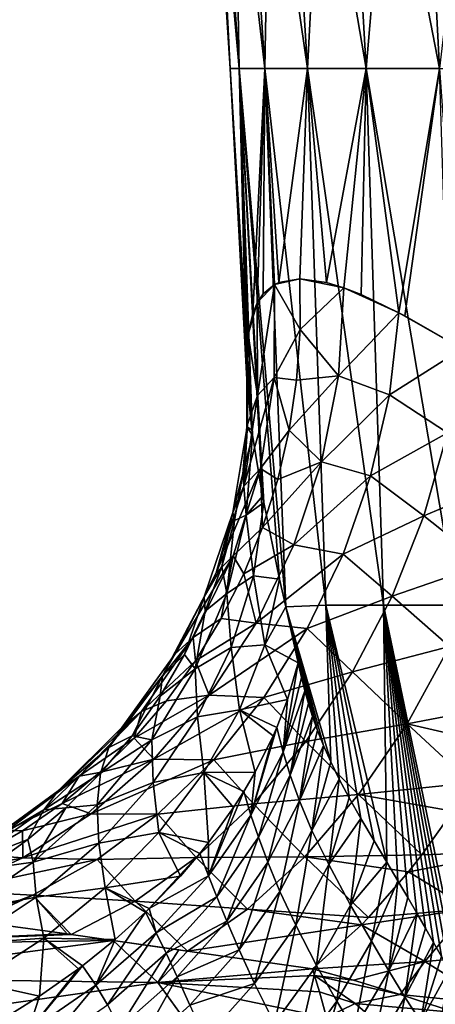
# Model space of a CAD drawing. Header units: metres. Extents: x -62 to 300, y -109 to 109.
# Tile 92 of 256: x -15 to -9, y -66 to -52. Entities that reach past the tile are written whole.
import ezdxf

# ---------------------------------------------------------------- set-up
doc = ezdxf.new("R2010")
doc.units = ezdxf.units.M
doc.layers.add('solid_500635', color=7, linetype='CONTINUOUS')

msp = doc.modelspace()

# ---------------------------------------------------------------- linework, layer by layer
at = {"layer": 'solid_500635'}
for points in [[(-12.062973, -52.848614, 1.734394), (-12.707396, -45.220943), (-12.54082, -47.441353)], [(-12.578053, -45.220943, 1.808451), (-12.707396, -45.220943), (-12.062973, -52.848614, 1.734394)], [(-12.578053, -45.220943, -1.808451), (-12.062973, -52.848614, -1.734394), (-12.187019, -52.848602)], [(-12.578053, -45.220943, -1.808451), (-12.192657, -45.220943, -3.580087), (-12.062973, -52.848614, -1.734394)], [(-12.54082, -47.441353), (-12.578053, -45.220943, -1.808451), (-12.187019, -52.848602)], [(-12.578053, -45.220943, 1.808451), (-12.062973, -52.848614, 1.734394), (-11.693359, -52.848614, 3.43348)], [(-12.192657, -45.220943, 3.580087), (-12.578053, -45.220943, 1.808451), (-11.693359, -52.848614, 3.43348)], [(-12.192657, -45.220943, -3.580087), (-11.693359, -52.848614, -3.43348), (-12.062973, -52.848614, -1.734394)], [(-12.192657, -45.220943, -3.580087), (-11.559054, -45.220943, -5.278843), (-11.693359, -52.848614, -3.43348)], [(-12.192657, -45.220943, 3.580087), (-11.693359, -52.848614, 3.43348), (-11.085702, -52.848614, 5.062671)], [(-11.559054, -45.220943, 5.278843), (-12.192657, -45.220943, 3.580087), (-11.085702, -52.848614, 5.062671)], [(-11.559054, -45.220943, -5.278843), (-11.085702, -52.848614, -5.062671), (-11.693359, -52.848614, -3.43348)], [(-11.559054, -45.220943, -5.278843), (-10.690142, -45.220943, -6.870137), (-11.085702, -52.848614, -5.062671)], [(-11.559054, -45.220943, 5.278843), (-11.085702, -52.848614, 5.062671), (-10.252373, -52.848614, 6.5888)], [(-10.690142, -45.220943, 6.870137), (-11.559054, -45.220943, 5.278843), (-10.252373, -52.848614, 6.5888)], [(-10.690142, -45.220943, -6.870137), (-10.252373, -52.848614, -6.5888), (-11.085702, -52.848614, -5.062671)], [(-10.690142, -45.220943, -6.870137), (-9.603609, -45.220943, -8.321574), (-10.252373, -52.848614, -6.5888)], [(-10.690142, -45.220943, 6.870137), (-10.252373, -52.848614, 6.5888), (-9.210335, -52.848614, 7.9808)], [(-9.603609, -45.220943, 8.321574), (-10.690142, -45.220943, 6.870137), (-9.210335, -52.848614, 7.9808)], [(-9.603609, -45.220943, -8.321574), (-9.210335, -52.848614, -7.9808), (-10.252373, -52.848614, -6.5888)], [(-9.603609, -45.220943, -8.321574), (-8.321574, -45.220943, -9.603609), (-9.210335, -52.848614, -7.9808)], [(-9.603609, -45.220943, 8.321574), (-9.210335, -52.848614, 7.9808), (-7.9808, -52.848614, 9.210335)], [(-8.321574, -45.220943, 9.603609), (-9.603609, -45.220943, 8.321574), (-7.9808, -52.848614, 9.210335)], [(-9.345834, -45.897835), (-9.241448, -45.897835, 1.392924), (-8.787308, -54.526566)], [(-8.689161, -54.526566, -1.30968), (-9.345834, -45.897835), (-8.787308, -54.526566)], [(-9.241448, -45.897835, -1.392924), (-9.345834, -45.897835), (-8.689161, -54.526566, -1.30968)], [(-12.062973, -52.848614, 1.734394), (-12.54082, -47.441353), (-12.187019, -52.848602)], [(-12.187019, -52.848602), (-12.062973, -52.848614, -1.734394), (-11.952121, -57.272789)], [(-11.882784, -57.988384, 0.925041), (-12.187019, -52.848602), (-11.952121, -57.272789)], [(-11.882784, -57.988384, 0.925041), (-11.871881, -58.06741, 1.014243), (-12.187019, -52.848602)], [(-12.062973, -52.848614, 1.734394), (-12.187019, -52.848602), (-11.871881, -58.06741, 1.014243)], [(-12.062973, -52.848614, -1.734394), (-11.945409, -56.734665, -0.883973), (-11.952121, -57.272789)], [(-12.062973, -52.848614, -1.734394), (-11.934253, -56.634949, -1.079327), (-11.945409, -56.734665, -0.883973)], [(-12.062973, -52.848614, -1.734394), (-11.86753, -56.334732, -1.763406), (-11.934253, -56.634949, -1.079327)], [(-12.062973, -52.848614, -1.734394), (-11.693359, -52.848614, -3.43348), (-11.86753, -56.334732, -1.763406)], [(-12.062973, -52.848614, 1.734394), (-11.485331, -60.113525, 2.822865), (-11.398814, -60.508003, 3.094497)], [(-11.693359, -52.848614, 3.43348), (-12.062973, -52.848614, 1.734394), (-11.398814, -60.508003, 3.094497)], [(-12.062973, -52.848614, 1.734394), (-11.709448, -59.025673, 1.961601), (-11.485331, -60.113525, 2.822865)], [(-12.062973, -52.848614, 1.734394), (-11.727165, -58.932369, 1.87844), (-11.709448, -59.025673, 1.961601)], [(-12.062973, -52.848614, 1.734394), (-11.871881, -58.06741, 1.014243), (-11.727165, -58.932369, 1.87844)], [(-11.693359, -52.848614, -3.43348), (-11.804292, -56.185623, -2.187655), (-11.86753, -56.334732, -1.763406)], [(-11.693359, -52.848614, -3.43348), (-11.719158, -56.057468, -2.63509), (-11.804292, -56.185623, -2.187655)], [(-11.693359, -52.848614, -3.43348), (-11.558147, -55.922333, -3.294915), (-11.719158, -56.057468, -2.63509)], [(-11.693359, -52.848614, -3.43348), (-11.498179, -55.892681, -3.503632), (-11.558147, -55.922333, -3.294915)], [(-11.693359, -52.848614, -3.43348), (-11.085702, -52.848614, -5.062671), (-11.498179, -55.892681, -3.503632)], [(-11.693359, -52.848614, 3.43348), (-11.398814, -60.508003, 3.094497), (-10.826771, -60.484821, 4.723511)], [(-11.085702, -52.848614, 5.062671), (-11.693359, -52.848614, 3.43348), (-10.826771, -60.484821, 4.723511)], [(-11.085702, -52.848614, -5.062671), (-11.19942, -55.840805, -4.37267), (-11.498179, -55.892681, -3.503632)], [(-11.085702, -52.848614, -5.062671), (-10.815405, -55.894733, -5.244812), (-11.19942, -55.840805, -4.37267)], [(-11.085702, -52.848614, -5.062671), (-10.252373, -52.848614, -6.5888), (-10.815405, -55.894733, -5.244812)], [(-11.085702, -52.848614, 5.062671), (-10.826771, -60.484821, 4.723511), (-10.006581, -60.484821, 6.276849)], [(-10.252373, -52.848614, 6.5888), (-11.085702, -52.848614, 5.062671), (-10.006581, -60.484821, 6.276849)], [(-10.252373, -52.848614, -6.5888), (-10.57072, -55.97028, -5.713885), (-10.815405, -55.894733, -5.244812)], [(-10.252373, -52.848614, -6.5888), (-10.32431, -56.066933, -6.138362), (-10.57072, -55.97028, -5.713885)], [(-10.252373, -52.848614, -6.5888), (-9.787683, -56.324459, -6.939846), (-10.32431, -56.066933, -6.138362)], [(-10.252373, -52.848614, -6.5888), (-9.210335, -52.848614, -7.9808), (-9.787683, -56.324459, -6.939846)], [(-10.252373, -52.848614, 6.5888), (-10.006581, -60.484821, 6.276849), (-8.965108, -60.484821, 7.691381)], [(-9.210335, -52.848614, 7.9808), (-10.252373, -52.848614, 6.5888), (-8.965108, -60.484821, 7.691381)], [(-9.210335, -52.848614, -7.9808), (-9.703438, -56.369022, -7.053379), (-9.787683, -56.324459, -6.939846)], [(-9.210335, -52.848614, -7.9808), (-8.923563, -56.815269, -7.98436), (-9.703438, -56.369022, -7.053379)], [(-11.19942, -55.840805, -4.37267), (-11.558147, -55.922333, -3.294915), (-11.498179, -55.892681, -3.503632)], [(-11.193658, -56.562485, -4.369936), (-11.558147, -55.922333, -3.294915), (-11.19942, -55.840805, -4.37267)], [(-10.57072, -55.97028, -5.713885), (-11.19942, -55.840805, -4.37267), (-10.815405, -55.894733, -5.244812)], [(-11.193658, -56.562485, -4.369936), (-11.19942, -55.840805, -4.37267), (-10.57072, -55.97028, -5.713885)], [(-11.558147, -55.922333, -3.294915), (-11.804292, -56.185623, -2.187655), (-11.719158, -56.057468, -2.63509)], [(-11.79932, -57.5042, -2.426867), (-11.804292, -56.185623, -2.187655), (-11.558147, -55.922333, -3.294915)], [(-11.561329, -57.245678, -3.414413), (-11.79932, -57.5042, -2.426867), (-11.558147, -55.922333, -3.294915)], [(-11.561329, -57.245678, -3.414413), (-11.558147, -55.922333, -3.294915), (-11.193658, -56.562485, -4.369936)], [(-10.648672, -57.223656, -5.629678), (-11.193658, -56.562485, -4.369936), (-10.57072, -55.97028, -5.713885)], [(-10.648672, -57.223656, -5.629678), (-10.57072, -55.97028, -5.713885), (-9.787683, -56.324459, -6.939846)], [(-9.787683, -56.324459, -6.939846), (-10.57072, -55.97028, -5.713885), (-10.32431, -56.066933, -6.138362)], [(-11.804292, -56.185623, -2.187655), (-11.934253, -56.634949, -1.079327), (-11.86753, -56.334732, -1.763406)], [(-11.79932, -57.5042, -2.426867), (-11.934253, -56.634949, -1.079327), (-11.804292, -56.185623, -2.187655)], [(-9.92199, -57.494606, -6.791628), (-10.648672, -57.223656, -5.629678), (-9.787683, -56.324459, -6.939846)], [(-9.92199, -57.494606, -6.791628), (-9.787683, -56.324459, -6.939846), (-8.888155, -56.83651, -8.022214)], [(-8.923563, -56.815269, -7.98436), (-9.787683, -56.324459, -6.939846), (-9.703438, -56.369022, -7.053379)], [(-8.888155, -56.83651, -8.022214), (-9.787683, -56.324459, -6.939846), (-8.923563, -56.815269, -7.98436)], [(-11.561329, -57.245678, -3.414413), (-11.193658, -56.562485, -4.369936), (-11.244292, -57.282166, -4.389224)], [(-10.648672, -57.223656, -5.629678), (-11.244292, -57.282166, -4.389224), (-11.193658, -56.562485, -4.369936)], [(-11.942123, -57.914871, -1.439929), (-11.952121, -57.272789), (-11.945409, -56.734665, -0.883973)], [(-11.942123, -57.914871, -1.439929), (-11.945409, -56.734665, -0.883973), (-11.934253, -56.634949, -1.079327)], [(-11.79932, -57.5042, -2.426867), (-11.942123, -57.914871, -1.439929), (-11.934253, -56.634949, -1.079327)], [(-9.09472, -58.035164, -7.837135), (-9.92199, -57.494606, -6.791628), (-8.888155, -56.83651, -8.022214)], [(-11.561329, -57.245678, -3.414413), (-11.996045, -58.789852, -2.696282), (-11.79932, -57.5042, -2.426867)], [(-11.561329, -57.245678, -3.414413), (-11.759265, -58.540108, -3.58446), (-11.996045, -58.789852, -2.696282)], [(-11.950902, -57.945862, -0.263615), (-11.882784, -57.988384, 0.925041), (-11.952121, -57.272789)], [(-11.942123, -57.914871, -1.439929), (-11.950902, -57.945862, -0.263615), (-11.952121, -57.272789)], [(-11.561329, -57.245678, -3.414413), (-11.350665, -57.994804, -4.430281), (-11.759265, -58.540108, -3.58446)], [(-11.561329, -57.245678, -3.414413), (-11.244292, -57.282166, -4.389224), (-11.350665, -57.994804, -4.430281)], [(-10.648672, -57.223656, -5.629678), (-11.350665, -57.994804, -4.430281), (-11.244292, -57.282166, -4.389224)], [(-10.648672, -57.223656, -5.629678), (-10.888969, -58.448059, -5.623389), (-11.350665, -57.994804, -4.430281)], [(-9.92199, -57.494606, -6.791628), (-10.888969, -58.448059, -5.623389), (-10.648672, -57.223656, -5.629678)], [(-11.79932, -57.5042, -2.426867), (-11.996045, -58.789852, -2.696282), (-11.942123, -57.914871, -1.439929)], [(-9.92199, -57.494606, -6.791628), (-10.189414, -58.644909, -6.734608), (-10.888969, -58.448059, -5.623389)], [(-9.09472, -58.035164, -7.837135), (-10.189414, -58.644909, -6.734608), (-9.92199, -57.494606, -6.791628)], [(-11.942123, -57.914871, -1.439929), (-12.151517, -59.166023, -1.810061), (-12.010159, -58.617081, -0.525396)], [(-11.996045, -58.789852, -2.696282), (-12.151517, -59.166023, -1.810061), (-11.942123, -57.914871, -1.439929)], [(-11.942123, -57.914871, -1.439929), (-12.010159, -58.617081, -0.525396), (-11.950902, -57.945862, -0.263615)], [(-12.010159, -58.617081, -0.525396), (-11.871881, -58.06741, 1.014243), (-11.950902, -57.945862, -0.263615)], [(-11.950902, -57.945862, -0.263615), (-11.871881, -58.06741, 1.014243), (-11.882784, -57.988384, 0.925041)], [(-11.759265, -58.540108, -3.58446), (-11.350665, -57.994804, -4.430281), (-11.512115, -58.695351, -4.492853)], [(-10.888969, -58.448059, -5.623389), (-11.512115, -58.695351, -4.492853), (-11.350665, -57.994804, -4.430281)], [(-11.960889, -59.204891, 0.451858), (-11.871881, -58.06741, 1.014243), (-12.010159, -58.617081, -0.525396)], [(-11.960889, -59.204891, 0.451858), (-11.727165, -58.932369, 1.87844), (-11.871881, -58.06741, 1.014243)], [(-9.09472, -58.035164, -7.837135), (-9.429881, -59.215851, -7.772156), (-10.189414, -58.644909, -6.734608)], [(-8.168373, -58.682114, -8.77133), (-9.429881, -59.215851, -7.772156), (-9.09472, -58.035164, -7.837135)], [(-11.759265, -58.540108, -3.58446), (-12.389874, -60.02346, -2.990869), (-11.996045, -58.789852, -2.696282)], [(-11.759265, -58.540108, -3.58446), (-12.147477, -59.782925, -3.803281), (-12.389874, -60.02346, -2.990869)], [(-11.759265, -58.540108, -3.58446), (-11.72796, -59.378792, -4.576674), (-12.147477, -59.782925, -3.803281)], [(-11.759265, -58.540108, -3.58446), (-11.512115, -58.695351, -4.492853), (-11.72796, -59.378792, -4.576674)], [(-10.888969, -58.448059, -5.623389), (-11.72796, -59.378792, -4.576674), (-11.512115, -58.695351, -4.492853)], [(-10.888969, -58.448059, -5.623389), (-11.282063, -59.629353, -5.705556), (-11.72796, -59.378792, -4.576674)], [(-10.189414, -58.644909, -6.734608), (-11.282063, -59.629353, -5.705556), (-10.888969, -58.448059, -5.623389)], [(-12.151517, -59.166023, -1.810061), (-12.129359, -59.281708, -0.783477), (-12.010159, -58.617081, -0.525396)], [(-11.960889, -59.204891, 0.451858), (-12.010159, -58.617081, -0.525396), (-12.129359, -59.281708, -0.783477)], [(-10.189414, -58.644909, -6.734608), (-10.582135, -59.759472, -6.775878), (-11.282063, -59.629353, -5.705556)], [(-9.429881, -59.215851, -7.772156), (-10.582135, -59.759472, -6.775878), (-10.189414, -58.644909, -6.734608)], [(-8.168373, -58.682114, -8.77133), (-8.561923, -59.90015, -8.728013), (-9.429881, -59.215851, -7.772156)], [(-11.996045, -58.789852, -2.696282), (-12.389874, -60.02346, -2.990869), (-12.151517, -59.166023, -1.810061)], [(-11.960889, -59.204891, 0.451858), (-11.709448, -59.025673, 1.961601), (-11.727165, -58.932369, 1.87844)], [(-11.960889, -59.204891, 0.451858), (-11.856624, -60.066814, 1.329634), (-11.709448, -59.025673, 1.961601)], [(-11.856624, -60.066814, 1.329634), (-11.485331, -60.113525, 2.822865), (-11.709448, -59.025673, 1.961601)], [(-12.151517, -59.166023, -1.810061), (-12.55806, -60.367199, -2.181134), (-12.307912, -59.935001, -1.036009)], [(-12.389874, -60.02346, -2.990869), (-12.55806, -60.367199, -2.181134), (-12.151517, -59.166023, -1.810061)], [(-12.151517, -59.166023, -1.810061), (-12.307912, -59.935001, -1.036009), (-12.129359, -59.281708, -0.783477)], [(-11.960889, -59.204891, 0.451858), (-12.129359, -59.281708, -0.783477), (-12.234643, -60.318523, -0.085603)], [(-11.960889, -59.204891, 0.451858), (-12.234643, -60.318523, -0.085603), (-11.856624, -60.066814, 1.329634)], [(-9.429881, -59.215851, -7.772156), (-9.883895, -60.356716, -7.829632), (-10.582135, -59.759472, -6.775878)], [(-8.561923, -59.90015, -8.728013), (-9.883895, -60.356716, -7.829632), (-9.429881, -59.215851, -7.772156)], [(-12.234643, -60.318523, -0.085603), (-12.129359, -59.281708, -0.783477), (-12.307912, -59.935001, -1.036009)], [(-12.147477, -59.782925, -3.803281), (-11.72796, -59.378792, -4.576674), (-11.996696, -60.040375, -4.681165)], [(-11.282063, -59.629353, -5.705556), (-11.996696, -60.040375, -4.681165), (-11.72796, -59.378792, -4.576674)], [(-11.282063, -59.629353, -5.705556), (-11.818902, -60.743145, -5.87397), (-11.996696, -60.040375, -4.681165)], [(-10.582135, -59.759472, -6.775878), (-11.818902, -60.743145, -5.87397), (-11.282063, -59.629353, -5.705556)], [(-12.147477, -59.782925, -3.803281), (-12.971473, -61.175934, -3.303673), (-12.389874, -60.02346, -2.990869)], [(-12.147477, -59.782925, -3.803281), (-12.7167, -60.945213, -4.065719), (-12.971473, -61.175934, -3.303673)], [(-12.147477, -59.782925, -3.803281), (-12.316004, -60.675598, -4.805419), (-12.7167, -60.945213, -4.065719)], [(-12.147477, -59.782925, -3.803281), (-11.996696, -60.040375, -4.681165), (-12.316004, -60.675598, -4.805419)], [(-10.582135, -59.759472, -6.775878), (-11.091722, -60.817566, -6.91386), (-11.818902, -60.743145, -5.87397)], [(-9.883895, -60.356716, -7.829632), (-11.091722, -60.817566, -6.91386), (-10.582135, -59.759472, -6.775878)], [(-12.55806, -60.367199, -2.181134), (-12.545053, -60.572231, -1.281162), (-12.307912, -59.935001, -1.036009)], [(-12.234643, -60.318523, -0.085603), (-12.307912, -59.935001, -1.036009), (-12.545053, -60.572231, -1.281162)], [(-8.561923, -59.90015, -8.728013), (-9.066285, -61.072697, -8.832461), (-9.883895, -60.356716, -7.829632)], [(-12.389874, -60.02346, -2.990869), (-12.971473, -61.175934, -3.303673), (-12.55806, -60.367199, -2.181134)], [(-11.818902, -60.743145, -5.87397), (-12.316004, -60.675598, -4.805419), (-11.996696, -60.040375, -4.681165)], [(-12.234643, -60.318523, -0.085603), (-12.173813, -61.089104, 0.737753), (-11.856624, -60.066814, 1.329634)], [(-11.856624, -60.066814, 1.329634), (-12.173813, -61.089104, 0.737753), (-11.69474, -61.048733, 2.14562)], [(-11.856624, -60.066814, 1.329634), (-11.69474, -61.048733, 2.14562), (-11.485331, -60.113525, 2.822865)], [(-11.69474, -61.048733, 2.14562), (-11.398814, -60.508003, 3.094497), (-11.485331, -60.113525, 2.822865)], [(-12.55806, -60.367199, -2.181134), (-13.152057, -61.490406, -2.544483), (-12.838839, -61.189037, -1.51726)], [(-12.971473, -61.175934, -3.303673), (-13.152057, -61.490406, -2.544483), (-12.55806, -60.367199, -2.181134)], [(-12.55806, -60.367199, -2.181134), (-12.838839, -61.189037, -1.51726), (-12.545053, -60.572231, -1.281162)], [(-12.234643, -60.318523, -0.085603), (-12.545053, -60.572231, -1.281162), (-12.686709, -61.391743, -0.58323)], [(-12.234643, -60.318523, -0.085603), (-12.686709, -61.391743, -0.58323), (-12.173813, -61.089104, 0.737753)], [(-9.883895, -60.356716, -7.829632), (-10.447631, -61.434147, -8.008621), (-11.091722, -60.817566, -6.91386)], [(-9.066285, -61.072697, -8.832461), (-10.447631, -61.434147, -8.008621), (-9.883895, -60.356716, -7.829632)], [(-11.69474, -61.048733, 2.14562), (-11.218646, -61.306683, 3.595321), (-11.398814, -60.508003, 3.094497)], [(-10.826771, -60.484821, 4.723511), (-11.398814, -60.508003, 3.094497), (-10.755622, -62.714386, 4.681841)], [(-11.398814, -60.508003, 3.094497), (-10.85838, -62.483997, 4.459106), (-10.755622, -62.714386, 4.681841)], [(-11.398814, -60.508003, 3.094497), (-10.94486, -62.26889, 4.263071), (-10.85838, -62.483997, 4.459106)], [(-11.398814, -60.508003, 3.094497), (-11.016392, -62.06934, 4.094919), (-10.94486, -62.26889, 4.263071)], [(-11.398814, -60.508003, 3.094497), (-11.218646, -61.306683, 3.595321), (-11.016392, -62.06934, 4.094919)], [(-10.826771, -60.484821, 4.723511), (-10.140946, -63.839443, 5.822977), (-9.960883, -64.141922, 6.108131)], [(-10.006581, -60.484821, 6.276849), (-10.826771, -60.484821, 4.723511), (-9.960883, -64.141922, 6.108131)], [(-10.826771, -60.484821, 4.723511), (-10.327218, -63.51955, 5.507297), (-10.140946, -63.839443, 5.822977)], [(-10.826771, -60.484821, 4.723511), (-10.49297, -63.227135, 5.205808), (-10.327218, -63.51955, 5.507297)], [(-10.826771, -60.484821, 4.723511), (-10.634917, -62.960121, 4.930291), (-10.49297, -63.227135, 5.205808)], [(-10.826771, -60.484821, 4.723511), (-10.755622, -62.714386, 4.681841), (-10.634917, -62.960121, 4.930291)], [(-10.006581, -60.484821, 6.276849), (-8.96075, -65.864525, 7.422946), (-8.853005, -66.045822, 7.543905)], [(-8.965108, -60.484821, 7.691381), (-10.006581, -60.484821, 6.276849), (-8.853005, -66.045822, 7.543905)], [(-10.006581, -60.484821, 6.276849), (-9.069475, -65.675964, 7.297616), (-8.96075, -65.864525, 7.422946)], [(-10.006581, -60.484821, 6.276849), (-9.179608, -65.483383, 7.166967), (-9.069475, -65.675964, 7.297616)], [(-10.006581, -60.484821, 6.276849), (-9.292625, -65.285339, 7.028763), (-9.179608, -65.483383, 7.166967)], [(-10.006581, -60.484821, 6.276849), (-9.409683, -65.080704, 6.880892), (-9.292625, -65.285339, 7.028763)], [(-10.006581, -60.484821, 6.276849), (-9.53173, -64.869461, 6.72118), (-9.409683, -65.080704, 6.880892)], [(-10.006581, -60.484821, 6.276849), (-9.661299, -64.647163, 6.544993), (-9.53173, -64.869461, 6.72118)], [(-10.006581, -60.484821, 6.276849), (-9.801483, -64.408745, 6.346039), (-9.661299, -64.647163, 6.544993)], [(-10.006581, -60.484821, 6.276849), (-9.960883, -64.141922, 6.108131), (-9.801483, -64.408745, 6.346039)], [(-12.686709, -61.391743, -0.58323), (-12.545053, -60.572231, -1.281162), (-12.838839, -61.189037, -1.51726)], [(-12.7167, -60.945213, -4.065719), (-12.316004, -60.675598, -4.805419), (-12.683526, -61.28001, -4.948521)], [(-11.818902, -60.743145, -5.87397), (-12.683526, -61.28001, -4.948521), (-12.316004, -60.675598, -4.805419)], [(-11.818902, -60.743145, -5.87397), (-12.488103, -61.765766, -6.125065), (-12.683526, -61.28001, -4.948521)], [(-11.091722, -60.817566, -6.91386), (-12.488103, -61.765766, -6.125065), (-11.818902, -60.743145, -5.87397)], [(-12.7167, -60.945213, -4.065719), (-13.726032, -62.219997, -3.627106), (-12.971473, -61.175934, -3.303673)], [(-12.7167, -60.945213, -4.065719), (-13.452716, -61.999718, -4.365377), (-13.726032, -62.219997, -3.627106)], [(-12.7167, -60.945213, -4.065719), (-12.683526, -61.28001, -4.948521), (-13.452716, -61.999718, -4.365377)], [(-11.091722, -60.817566, -6.91386), (-11.709149, -61.798649, -7.146498), (-12.488103, -61.765766, -6.125065)], [(-10.447631, -61.434147, -8.008621), (-11.709149, -61.798649, -7.146498), (-11.091722, -60.817566, -6.91386)], [(-12.686709, -61.391743, -0.58323), (-12.653801, -62.077019, 0.199406), (-12.173813, -61.089104, 0.737753)], [(-12.173813, -61.089104, 0.737753), (-12.653801, -62.077019, 0.199406), (-12.056107, -61.972828, 1.519237)], [(-12.173813, -61.089104, 0.737753), (-12.056107, -61.972828, 1.519237), (-11.69474, -61.048733, 2.14562)], [(-11.69474, -61.048733, 2.14562), (-12.056107, -61.972828, 1.519237), (-11.37079, -61.827114, 3.151129)], [(-11.69474, -61.048733, 2.14562), (-11.37079, -61.827114, 3.151129), (-11.218646, -61.306683, 3.595321)], [(-9.066285, -61.072697, -8.832461), (-9.671078, -62.173412, -9.083435), (-10.447631, -61.434147, -8.008621)], [(-9.066285, -61.072697, -8.832461), (-8.132792, -61.877998, -9.781063), (-9.671078, -62.173412, -9.083435)], [(-12.971473, -61.175934, -3.303673), (-13.726032, -62.219997, -3.627106), (-13.152057, -61.490406, -2.544483)], [(-13.152057, -61.490406, -2.544483), (-13.186804, -61.781223, -1.742707), (-12.838839, -61.189037, -1.51726)], [(-12.686709, -61.391743, -0.58323), (-12.838839, -61.189037, -1.51726), (-13.186804, -61.781223, -1.742707)], [(-13.452716, -61.999718, -4.365377), (-12.683526, -61.28001, -4.948521), (-13.09692, -61.849159, -5.109558)], [(-12.488103, -61.765766, -6.125065), (-13.09692, -61.849159, -5.109558), (-12.683526, -61.28001, -4.948521)], [(-11.433478, -62.579258, 3.090327), (-11.171294, -61.515144, 3.715363), (-11.218646, -61.306683, 3.595321)], [(-11.433478, -62.579258, 3.090327), (-11.218646, -61.306683, 3.595321), (-11.37079, -61.827114, 3.151129)], [(-11.218646, -61.306683, 3.595321), (-11.074572, -61.884521, 3.954566), (-11.016392, -62.06934, 4.094919)], [(-11.218646, -61.306683, 3.595321), (-11.124148, -61.705261, 3.832863), (-11.074572, -61.884521, 3.954566)], [(-11.218646, -61.306683, 3.595321), (-11.171294, -61.515144, 3.715363), (-11.124148, -61.705261, 3.832863)], [(-13.152057, -61.490406, -2.544483), (-13.918645, -62.509266, -2.891504), (-13.586484, -62.344574, -1.955897)], [(-13.726032, -62.219997, -3.627106), (-13.918645, -62.509266, -2.891504), (-13.152057, -61.490406, -2.544483)], [(-13.152057, -61.490406, -2.544483), (-13.586484, -62.344574, -1.955897), (-13.186804, -61.781223, -1.742707)], [(-12.686709, -61.391743, -0.58323), (-13.186804, -61.781223, -1.742707), (-13.306684, -62.401676, -1.030503)], [(-12.686709, -61.391743, -0.58323), (-13.306684, -62.401676, -1.030503), (-12.653801, -62.077019, 0.199406)], [(-10.447631, -61.434147, -8.008621), (-11.110106, -62.425976, -8.306009), (-11.709149, -61.798649, -7.146498)], [(-9.671078, -62.173412, -9.083435), (-11.110106, -62.425976, -8.306009), (-10.447631, -61.434147, -8.008621)], [(-11.433478, -62.579258, 3.090327), (-11.124148, -61.705261, 3.832863), (-11.171294, -61.515144, 3.715363)], [(-13.306684, -62.401676, -1.030503), (-13.186804, -61.781223, -1.742707), (-13.586484, -62.344574, -1.955897)], [(-12.488103, -61.765766, -6.125065), (-13.553619, -62.378815, -5.287531), (-13.09692, -61.849159, -5.109558)], [(-12.488103, -61.765766, -6.125065), (-13.276367, -62.675247, -6.454037), (-13.553619, -62.378815, -5.287531)], [(-11.709149, -61.798649, -7.146498), (-13.276367, -62.675247, -6.454037), (-12.488103, -61.765766, -6.125065)], [(-11.433478, -62.579258, 3.090327), (-11.335478, -62.905296, 3.370819), (-11.124148, -61.705261, 3.832863)], [(-11.335478, -62.905296, 3.370819), (-11.074572, -61.884521, 3.954566), (-11.124148, -61.705261, 3.832863)], [(-13.452716, -61.999718, -4.365377), (-13.09692, -61.849159, -5.109558), (-13.553619, -62.378815, -5.287531)], [(-11.709149, -61.798649, -7.146498), (-12.422871, -62.684322, -7.469455), (-13.276367, -62.675247, -6.454037)], [(-11.110106, -62.425976, -8.306009), (-12.422871, -62.684322, -7.469455), (-11.709149, -61.798649, -7.146498)], [(-12.056107, -61.972828, 1.519237), (-11.523038, -62.224884, 2.824553), (-11.37079, -61.827114, 3.151129)], [(-11.433478, -62.579258, 3.090327), (-11.37079, -61.827114, 3.151129), (-11.523038, -62.224884, 2.824553)], [(-11.335478, -62.905296, 3.370819), (-11.016392, -62.06934, 4.094919), (-11.074572, -61.884521, 3.954566)], [(-9.671078, -62.173412, -9.083435), (-8.132792, -61.877998, -9.781063), (-8.437485, -62.46117, -9.938092)], [(-13.452716, -61.999718, -4.365377), (-14.636928, -63.129814, -3.953526), (-13.726032, -62.219997, -3.627106)], [(-13.452716, -61.999718, -4.365377), (-14.339481, -62.920689, -4.695478), (-14.636928, -63.129814, -3.953526)], [(-13.452716, -61.999718, -4.365377), (-13.553619, -62.378815, -5.287531), (-14.339481, -62.920689, -4.695478)], [(-12.653801, -62.077019, 0.199406), (-12.562792, -62.868713, 0.955373), (-12.056107, -61.972828, 1.519237)], [(-12.056107, -61.972828, 1.519237), (-12.562792, -62.868713, 0.955373), (-11.833098, -62.860325, 2.32686)], [(-12.056107, -61.972828, 1.519237), (-11.575782, -62.346123, 2.727294), (-11.523038, -62.224884, 2.824553)], [(-12.056107, -61.972828, 1.519237), (-11.833098, -62.860325, 2.32686), (-11.575782, -62.346123, 2.727294)], [(-11.335478, -62.905296, 3.370819), (-11.203862, -63.272022, 3.728077), (-11.016392, -62.06934, 4.094919)], [(-11.203862, -63.272022, 3.728077), (-10.94486, -62.26889, 4.263071), (-11.016392, -62.06934, 4.094919)], [(-13.306684, -62.401676, -1.030503), (-13.285704, -63.010986, -0.275004), (-12.653801, -62.077019, 0.199406)], [(-12.653801, -62.077019, 0.199406), (-13.285704, -63.010986, -0.275004), (-12.562792, -62.868713, 0.955373)], [(-9.671078, -62.173412, -9.083435), (-10.362138, -63.17857, -9.474212), (-11.110106, -62.425976, -8.306009)], [(-9.671078, -62.173412, -9.083435), (-8.760419, -63.014824, -10.136588), (-10.362138, -63.17857, -9.474212)], [(-9.671078, -62.173412, -9.083435), (-8.437485, -62.46117, -9.938092), (-8.760419, -63.014824, -10.136588)], [(-13.726032, -62.219997, -3.627106), (-14.636928, -63.129814, -3.953526), (-13.918645, -62.509266, -2.891504)], [(-13.918645, -62.509266, -2.891504), (-14.035396, -62.874855, -2.15522), (-13.586484, -62.344574, -1.955897)], [(-13.306684, -62.401676, -1.030503), (-13.586484, -62.344574, -1.955897), (-14.035396, -62.874855, -2.15522)], [(-11.89304, -63.473442, 2.424478), (-11.523038, -62.224884, 2.824553), (-11.575782, -62.346123, 2.727294)], [(-11.89304, -63.473442, 2.424478), (-11.433478, -62.579258, 3.090327), (-11.523038, -62.224884, 2.824553)], [(-11.89304, -63.473442, 2.424478), (-11.575782, -62.346123, 2.727294), (-11.833098, -62.860325, 2.32686)], [(-11.203862, -63.272022, 3.728077), (-10.85838, -62.483997, 4.459106), (-10.94486, -62.26889, 4.263071)], [(-14.339481, -62.920689, -4.695478), (-13.553619, -62.378815, -5.287531), (-14.050125, -62.865547, -5.481077)], [(-13.306684, -62.401676, -1.030503), (-14.035396, -62.874855, -2.15522), (-14.080764, -63.326336, -1.417715)], [(-13.306684, -62.401676, -1.030503), (-14.080764, -63.326336, -1.417715), (-13.285704, -63.010986, -0.275004)], [(-13.276367, -62.675247, -6.454037), (-14.050125, -62.865547, -5.481077), (-13.553619, -62.378815, -5.287531)], [(-11.110106, -62.425976, -8.306009), (-11.857019, -63.312622, -8.714797), (-12.422871, -62.684322, -7.469455)], [(-10.362138, -63.17857, -9.474212), (-11.857019, -63.312622, -8.714797), (-11.110106, -62.425976, -8.306009)], [(-11.203862, -63.272022, 3.728077), (-11.024121, -63.694084, 4.174682), (-10.85838, -62.483997, 4.459106)], [(-11.024121, -63.694084, 4.174682), (-10.755622, -62.714386, 4.681841), (-10.85838, -62.483997, 4.459106)], [(-13.918645, -62.509266, -2.891504), (-14.841081, -63.398865, -3.213862), (-14.035396, -62.874855, -2.15522)], [(-14.636928, -63.129814, -3.953526), (-14.841081, -63.398865, -3.213862), (-13.918645, -62.509266, -2.891504)], [(-11.89304, -63.473442, 2.424478), (-11.787323, -63.787376, 2.741355), (-11.433478, -62.579258, 3.090327)], [(-11.787323, -63.787376, 2.741355), (-11.335478, -62.905296, 3.370819), (-11.433478, -62.579258, 3.090327)], [(-13.276367, -62.675247, -6.454037), (-14.582709, -63.306145, -5.688741), (-14.050125, -62.865547, -5.481077)], [(-13.276367, -62.675247, -6.454037), (-14.166168, -63.4534, -6.853342), (-14.582709, -63.306145, -5.688741)], [(-12.422871, -62.684322, -7.469455), (-14.166168, -63.4534, -6.853342), (-13.276367, -62.675247, -6.454037)], [(-12.422871, -62.684322, -7.469455), (-13.218751, -63.458389, -7.876041), (-14.166168, -63.4534, -6.853342)], [(-11.857019, -63.312622, -8.714797), (-13.218751, -63.458389, -7.876041), (-12.422871, -62.684322, -7.469455)], [(-11.024121, -63.694084, 4.174682), (-10.634917, -62.960121, 4.930291), (-10.755622, -62.714386, 4.681841)], [(-14.841081, -63.398865, -3.213862), (-14.530621, -63.368179, -2.339206), (-14.035396, -62.874855, -2.15522)], [(-14.339481, -62.920689, -4.695478), (-14.050125, -62.865547, -5.481077), (-14.582709, -63.306145, -5.688741)], [(-14.080764, -63.326336, -1.417715), (-14.035396, -62.874855, -2.15522), (-14.530621, -63.368179, -2.339206)], [(-13.285704, -63.010986, -0.275004), (-13.204227, -63.71994, 0.464032), (-12.562792, -62.868713, 0.955373)], [(-12.562792, -62.868713, 0.955373), (-13.204227, -63.71994, 0.464032), (-12.496287, -63.860966, 1.605958)], [(-12.562792, -62.868713, 0.955373), (-11.995382, -63.138531, 2.118507), (-11.833098, -62.860325, 2.32686)], [(-12.562792, -62.868713, 0.955373), (-12.140703, -63.366375, 1.952325), (-11.995382, -63.138531, 2.118507)], [(-12.562792, -62.868713, 0.955373), (-12.496287, -63.860966, 1.605958), (-12.140703, -63.366375, 1.952325)], [(-11.89304, -63.473442, 2.424478), (-11.833098, -62.860325, 2.32686), (-11.995382, -63.138531, 2.118507)], [(-11.787323, -63.787376, 2.741355), (-11.65427, -64.144051, 3.129797), (-11.335478, -62.905296, 3.370819)], [(-11.65427, -64.144051, 3.129797), (-11.203862, -63.272022, 3.728077), (-11.335478, -62.905296, 3.370819)], [(-14.339481, -62.920689, -4.695478), (-15.681287, -63.884899, -4.275168), (-14.636928, -63.129814, -3.953526)], [(-14.339481, -62.920689, -4.695478), (-15.354948, -63.687641, -5.048029), (-15.681287, -63.884899, -4.275168)], [(-14.339481, -62.920689, -4.695478), (-14.582709, -63.306145, -5.688741), (-15.354948, -63.687641, -5.048029)], [(-14.080764, -63.326336, -1.417715), (-14.057037, -63.871769, -0.675608), (-13.285704, -63.010986, -0.275004)], [(-13.285704, -63.010986, -0.275004), (-14.057037, -63.871769, -0.675608), (-13.204227, -63.71994, 0.464032)], [(-11.024121, -63.694084, 4.174682), (-10.786695, -64.177643, 4.703575), (-10.634917, -62.960121, 4.930291)], [(-10.786695, -64.177643, 4.703575), (-10.49297, -63.227135, 5.205808), (-10.634917, -62.960121, 4.930291)], [(-10.362138, -63.17857, -9.474212), (-8.760419, -63.014824, -10.136588), (-9.017859, -63.416504, -10.314577)], [(-14.636928, -63.129814, -3.953526), (-15.681287, -63.884899, -4.275168), (-14.841081, -63.398865, -3.213862)], [(-12.49951, -64.335487, 1.836771), (-11.995382, -63.138531, 2.118507), (-12.140703, -63.366375, 1.952325)], [(-12.49951, -64.335487, 1.836771), (-11.89304, -63.473442, 2.424478), (-11.995382, -63.138531, 2.118507)], [(-10.362138, -63.17857, -9.474212), (-11.124445, -64.065163, -9.996774), (-11.857019, -63.312622, -8.714797)], [(-10.362138, -63.17857, -9.474212), (-9.462118, -64.039612, -10.656599), (-11.124445, -64.065163, -9.996774)], [(-10.362138, -63.17857, -9.474212), (-9.017859, -63.416504, -10.314577), (-9.462118, -64.039612, -10.656599)], [(-15.354948, -63.687641, -5.048029), (-14.582709, -63.306145, -5.688741), (-15.147654, -63.697399, -5.909075)], [(-14.166168, -63.4534, -6.853342), (-15.147654, -63.697399, -5.909075), (-14.582709, -63.306145, -5.688741)], [(-14.080764, -63.326336, -1.417715), (-14.530621, -63.368179, -2.339206), (-14.993201, -64.145142, -1.73609)], [(-14.080764, -63.326336, -1.417715), (-14.993201, -64.145142, -1.73609), (-14.057037, -63.871769, -0.675608)], [(-11.857019, -63.312622, -8.714797), (-12.673583, -64.075073, -9.227349), (-13.218751, -63.458389, -7.876041)], [(-11.124445, -64.065163, -9.996774), (-12.673583, -64.075073, -9.227349), (-11.857019, -63.312622, -8.714797)], [(-11.65427, -64.144051, 3.129797), (-11.480013, -64.559662, 3.602566), (-11.203862, -63.272022, 3.728077)], [(-11.480013, -64.559662, 3.602566), (-11.024121, -63.694084, 4.174682), (-11.203862, -63.272022, 3.728077)], [(-10.786695, -64.177643, 4.703575), (-10.327218, -63.51955, 5.507297), (-10.49297, -63.227135, 5.205808)], [(-14.841081, -63.398865, -3.213862), (-15.896408, -64.139381, -3.504193), (-15.068296, -63.821411, -2.506699)], [(-15.681287, -63.884899, -4.275168), (-15.896408, -64.139381, -3.504193), (-14.841081, -63.398865, -3.213862)], [(-14.166168, -63.4534, -6.853342), (-15.139263, -64.082848, -7.314954), (-15.147654, -63.697399, -5.909075)], [(-13.218751, -63.458389, -7.876041), (-15.139263, -64.082848, -7.314954), (-14.166168, -63.4534, -6.853342)], [(-13.218751, -63.458389, -7.876041), (-14.082313, -64.105202, -8.359202), (-15.139263, -64.082848, -7.314954)], [(-14.841081, -63.398865, -3.213862), (-15.068296, -63.821411, -2.506699), (-14.530621, -63.368179, -2.339206)], [(-14.993201, -64.145142, -1.73609), (-14.530621, -63.368179, -2.339206), (-15.068296, -63.821411, -2.506699)], [(-12.673583, -64.075073, -9.227349), (-14.082313, -64.105202, -8.359202), (-13.218751, -63.458389, -7.876041)], [(-12.49951, -64.335487, 1.836771), (-12.140703, -63.366375, 1.952325), (-12.496287, -63.860966, 1.605958)], [(-9.462118, -64.039612, -10.656599), (-9.017859, -63.416504, -10.314577), (-8.120491, -63.992207, -11.047402)], [(-12.49951, -64.335487, 1.836771), (-12.379342, -64.636459, 2.18109), (-11.89304, -63.473442, 2.424478)], [(-12.379342, -64.636459, 2.18109), (-11.787323, -63.787376, 2.741355), (-11.89304, -63.473442, 2.424478)], [(-10.786695, -64.177643, 4.703575), (-10.473857, -64.754173, 5.310683), (-10.327218, -63.51955, 5.507297)], [(-10.473857, -64.754173, 5.310683), (-10.140946, -63.839443, 5.822977), (-10.327218, -63.51955, 5.507297)], [(-15.354948, -63.687641, -5.048029), (-15.147654, -63.697399, -5.909075), (-15.741233, -64.036148, -6.140625)], [(-15.139263, -64.082848, -7.314954), (-15.741233, -64.036148, -6.140625), (-15.147654, -63.697399, -5.909075)], [(-14.057037, -63.871769, -0.675608), (-13.969269, -64.510216, 0.054937), (-13.204227, -63.71994, 0.464032)], [(-13.204227, -63.71994, 0.464032), (-13.969269, -64.510216, 0.054937), (-12.897563, -64.340813, 1.290038)], [(-13.204227, -63.71994, 0.464032), (-12.623259, -64.020477, 1.498642), (-12.496287, -63.860966, 1.605958)], [(-13.204227, -63.71994, 0.464032), (-12.897563, -64.340813, 1.290038), (-12.623259, -64.020477, 1.498642)], [(-11.480013, -64.559662, 3.602566), (-11.254886, -65.039665, 4.152197), (-11.024121, -63.694084, 4.174682)], [(-11.254886, -65.039665, 4.152197), (-10.786695, -64.177643, 4.703575), (-11.024121, -63.694084, 4.174682)], [(-15.896408, -64.139381, -3.504193), (-15.644436, -64.231514, -2.656585), (-15.068296, -63.821411, -2.506699)], [(-14.993201, -64.145142, -1.73609), (-15.068296, -63.821411, -2.506699), (-15.644436, -64.231514, -2.656585)], [(-14.993201, -64.145142, -1.73609), (-14.9528, -64.6418, -0.99408), (-14.057037, -63.871769, -0.675608)], [(-14.057037, -63.871769, -0.675608), (-14.9528, -64.6418, -0.99408), (-13.969269, -64.510216, 0.054937)], [(-12.49951, -64.335487, 1.836771), (-12.496287, -63.860966, 1.605958), (-12.623259, -64.020477, 1.498642)], [(-12.379342, -64.636459, 2.18109), (-12.23832, -64.982964, 2.59233), (-11.787323, -63.787376, 2.741355)], [(-12.23832, -64.982964, 2.59233), (-11.65427, -64.144051, 3.129797), (-11.787323, -63.787376, 2.741355)], [(-10.473857, -64.754173, 5.310683), (-9.960883, -64.141922, 6.108131), (-10.140946, -63.839443, 5.822977)], [(-13.342177, -64.802582, 1.006929), (-12.623259, -64.020477, 1.498642), (-12.897563, -64.340813, 1.290038)], [(-12.49951, -64.335487, 1.836771), (-12.623259, -64.020477, 1.498642), (-13.342177, -64.802582, 1.006929)], [(-9.649938, -64.279289, -10.813021), (-9.462118, -64.039612, -10.656599), (-8.120491, -63.992207, -11.047402)], [(-8.785194, -64.808983, -11.54967), (-9.649938, -64.279289, -10.813021), (-8.120491, -63.992207, -11.047402)], [(-15.139263, -64.082848, -7.314954), (-16.359318, -64.320038, -6.38178), (-15.741233, -64.036148, -6.140625)], [(-15.139263, -64.082848, -7.314954), (-16.175238, -64.550766, -7.829145), (-16.359318, -64.320038, -6.38178)], [(-14.082313, -64.105202, -8.359202), (-16.175238, -64.550766, -7.829145), (-15.139263, -64.082848, -7.314954)], [(-14.082313, -64.105202, -8.359202), (-14.997117, -64.613274, -8.909562), (-16.175238, -64.550766, -7.829145)], [(-14.993201, -64.145142, -1.73609), (-15.644436, -64.231514, -2.656585), (-16.023138, -64.841248, -1.979312)], [(-14.993201, -64.145142, -1.73609), (-16.023138, -64.841248, -1.979312), (-14.9528, -64.6418, -0.99408)], [(-13.54312, -64.69828, -9.833041), (-14.997117, -64.613274, -8.909562), (-14.082313, -64.105202, -8.359202)], [(-12.673583, -64.075073, -9.227349), (-13.54312, -64.69828, -9.833041), (-14.082313, -64.105202, -8.359202)], [(-11.941226, -64.81382, -10.639572), (-13.54312, -64.69828, -9.833041), (-12.673583, -64.075073, -9.227349)], [(-11.124445, -64.065163, -9.996774), (-11.941226, -64.81382, -10.639572), (-12.673583, -64.075073, -9.227349)], [(-12.23832, -64.982964, 2.59233), (-12.06322, -65.392639, 3.08335), (-11.65427, -64.144051, 3.129797)], [(-12.06322, -65.392639, 3.08335), (-11.480013, -64.559662, 3.602566), (-11.65427, -64.144051, 3.129797)], [(-11.124445, -64.065163, -9.996774), (-10.219776, -64.929596, -11.325838), (-11.941226, -64.81382, -10.639572)], [(-11.124445, -64.065163, -9.996774), (-9.462118, -64.039612, -10.656599), (-9.649938, -64.279289, -10.813021)], [(-11.124445, -64.065163, -9.996774), (-9.649938, -64.279289, -10.813021), (-10.219776, -64.929596, -11.325838)], [(-10.473857, -64.754173, 5.310683), (-10.178776, -65.269325, 5.81387), (-9.960883, -64.141922, 6.108131)], [(-10.178776, -65.269325, 5.81387), (-9.801483, -64.408745, 6.346039), (-9.960883, -64.141922, 6.108131)], [(-11.254886, -65.039665, 4.152197), (-10.958039, -65.612221, 4.778249), (-10.786695, -64.177643, 4.703575)], [(-10.958039, -65.612221, 4.778249), (-10.473857, -64.754173, 5.310683), (-10.786695, -64.177643, 4.703575)], [(-10.219776, -64.929596, -11.325838), (-9.649938, -64.279289, -10.813021), (-8.785194, -64.808983, -11.54967)], [(-13.969269, -64.510216, 0.054937), (-13.342177, -64.802582, 1.006929), (-12.897563, -64.340813, 1.290038)], [(-13.240755, -65.148254, 1.337932), (-12.49951, -64.335487, 1.836771), (-13.342177, -64.802582, 1.006929)], [(-13.240755, -65.148254, 1.337932), (-12.379342, -64.636459, 2.18109), (-12.49951, -64.335487, 1.836771)], [(-10.178776, -65.269325, 5.81387), (-9.931481, -65.68692, 6.193414), (-9.801483, -64.408745, 6.346039)], [(-9.931481, -65.68692, 6.193414), (-9.661299, -64.647163, 6.544993), (-9.801483, -64.408745, 6.346039)], [(-14.997117, -64.613274, -8.909562), (-15.952663, -64.972046, -9.511284), (-16.175238, -64.550766, -7.829145)], [(-14.9528, -64.6418, -0.99408), (-14.843701, -65.225006, -0.264433), (-13.969269, -64.510216, 0.054937)], [(-13.969269, -64.510216, 0.054937), (-14.843701, -65.225006, -0.264433), (-13.827315, -65.243134, 0.758646)], [(-13.969269, -64.510216, 0.054937), (-13.393793, -64.852295, 0.97779), (-13.342177, -64.802582, 1.006929)], [(-13.969269, -64.510216, 0.054937), (-13.827315, -65.243134, 0.758646), (-13.393793, -64.852295, 0.97779)], [(-12.06322, -65.392639, 3.08335), (-11.844037, -65.870193, 3.646336), (-11.480013, -64.559662, 3.602566)], [(-11.844037, -65.870193, 3.646336), (-11.254886, -65.039665, 4.152197), (-11.480013, -64.559662, 3.602566)], [(-16.023138, -64.841248, -1.979312), (-15.953916, -65.306183, -1.224608), (-14.9528, -64.6418, -0.99408)], [(-14.9528, -64.6418, -0.99408), (-15.953916, -65.306183, -1.224608), (-14.843701, -65.225006, -0.264433)], [(-14.997117, -64.613274, -8.909562), (-15.811517, -64.989037, -9.617239), (-15.952663, -64.972046, -9.511284)], [(-14.997117, -64.613274, -8.909562), (-14.510332, -65.161659, -10.481637), (-15.811517, -64.989037, -9.617239)], [(-14.997117, -64.613274, -8.909562), (-14.450931, -65.169991, -10.516879), (-14.510332, -65.161659, -10.481637)], [(-13.54312, -64.69828, -9.833041), (-14.450931, -65.169991, -10.516879), (-14.997117, -64.613274, -8.909562)], [(-13.54312, -64.69828, -9.833041), (-12.797679, -65.408371, -11.385735), (-14.450931, -65.169991, -10.516879)], [(-11.941226, -64.81382, -10.639572), (-12.797679, -65.408371, -11.385735), (-13.54312, -64.69828, -9.833041)], [(-13.240755, -65.148254, 1.337932), (-13.100178, -65.436531, 1.699704), (-12.379342, -64.636459, 2.18109)], [(-13.100178, -65.436531, 1.699704), (-12.23832, -64.982964, 2.59233), (-12.379342, -64.636459, 2.18109)], [(-9.931481, -65.68692, 6.193414), (-9.53173, -64.869461, 6.72118), (-9.661299, -64.647163, 6.544993)], [(-14.102495, -65.895149, 0.938034), (-13.393793, -64.852295, 0.97779), (-13.827315, -65.243134, 0.758646)], [(-14.102495, -65.895149, 0.938034), (-13.240755, -65.148254, 1.337932), (-13.393793, -64.852295, 0.97779)], [(-13.240755, -65.148254, 1.337932), (-13.342177, -64.802582, 1.006929), (-13.393793, -64.852295, 0.97779)], [(-11.941226, -64.81382, -10.639572), (-10.321491, -65.034271, -11.423054), (-12.797679, -65.408371, -11.385735)], [(-11.941226, -64.81382, -10.639572), (-10.219776, -64.929596, -11.325838), (-10.321491, -65.034271, -11.423054)], [(-10.958039, -65.612221, 4.778249), (-10.671031, -66.119827, 5.301698), (-10.473857, -64.754173, 5.310683)], [(-10.671031, -66.119827, 5.301698), (-10.178776, -65.269325, 5.81387), (-10.473857, -64.754173, 5.310683)], [(-10.321491, -65.034271, -11.423054), (-10.219776, -64.929596, -11.325838), (-8.785194, -64.808983, -11.54967)], [(-9.417367, -65.556633, -12.211984), (-10.321491, -65.034271, -11.423054), (-8.785194, -64.808983, -11.54967)], [(-9.931481, -65.68692, 6.193414), (-9.701985, -66.062241, 6.517346), (-9.53173, -64.869461, 6.72118)], [(-9.701985, -66.062241, 6.517346), (-9.409683, -65.080704, 6.880892), (-9.53173, -64.869461, 6.72118)], [(-9.417367, -65.556633, -12.211984), (-8.785194, -64.808983, -11.54967), (-7.859001, -65.41967, -12.224677)], [(-15.811517, -64.989037, -9.617239), (-14.510332, -65.161659, -10.481637), (-18.408703, -65.321747, -9.901077)], [(-13.100178, -65.436531, 1.699704), (-12.945343, -65.773918, 2.124711), (-12.23832, -64.982964, 2.59233)], [(-12.945343, -65.773918, 2.124711), (-12.06322, -65.392639, 3.08335), (-12.23832, -64.982964, 2.59233)], [(-14.102495, -65.895149, 0.938034), (-13.93674, -66.172081, 1.3065), (-13.240755, -65.148254, 1.337932)], [(-13.93674, -66.172081, 1.3065), (-13.100178, -65.436531, 1.699704), (-13.240755, -65.148254, 1.337932)], [(-10.321491, -65.034271, -11.423054), (-11.015536, -65.662033, -12.128969), (-12.797679, -65.408371, -11.385735)], [(-11.844037, -65.870193, 3.646336), (-11.555653, -66.440193, 4.28405), (-11.254886, -65.039665, 4.152197)], [(-11.555653, -66.440193, 4.28405), (-10.958039, -65.612221, 4.778249), (-11.254886, -65.039665, 4.152197)], [(-9.417367, -65.556633, -12.211984), (-11.015536, -65.662033, -12.128969), (-10.321491, -65.034271, -11.423054)], [(-9.701985, -66.062241, 6.517346), (-9.292625, -65.285339, 7.028763), (-9.409683, -65.080704, 6.880892)], [(-14.510332, -65.161659, -10.481637), (-14.450931, -65.169991, -10.516879), (-18.408703, -65.321747, -9.901077)], [(-14.450931, -65.169991, -10.516879), (-13.852471, -65.255547, -10.855844), (-18.408703, -65.321747, -9.901077)], [(-13.852471, -65.255547, -10.855844), (-17.901796, -65.793381, -11.220894), (-18.408703, -65.321747, -9.901077)], [(-13.852471, -65.255547, -10.855844), (-13.2191, -65.85508, -12.08928), (-17.901796, -65.793381, -11.220894)], [(-15.953916, -65.306183, -1.224608), (-15.810552, -65.851387, -0.48862), (-14.843701, -65.225006, -0.264433)], [(-14.843701, -65.225006, -0.264433), (-15.810552, -65.851387, -0.48862), (-14.904874, -66.049728, 0.371912)], [(-14.843701, -65.225006, -0.264433), (-14.904874, -66.049728, 0.371912), (-14.349415, -65.659752, 0.546553)], [(-14.843701, -65.225006, -0.264433), (-14.291391, -65.61602, 0.567665), (-13.827315, -65.243134, 0.758646)], [(-14.843701, -65.225006, -0.264433), (-14.349415, -65.659752, 0.546553), (-14.291391, -65.61602, 0.567665)], [(-12.797679, -65.408371, -11.385735), (-13.852471, -65.255547, -10.855844), (-14.450931, -65.169991, -10.516879)], [(-14.102495, -65.895149, 0.938034), (-13.827315, -65.243134, 0.758646), (-14.291391, -65.61602, 0.567665)], [(-12.918933, -65.390717, -11.328559), (-13.2191, -65.85508, -12.08928), (-13.852471, -65.255547, -10.855844)], [(-12.918933, -65.390717, -11.328559), (-13.852471, -65.255547, -10.855844), (-12.797679, -65.408371, -11.385735)], [(-10.671031, -66.119827, 5.301698), (-10.42143, -66.526558, 5.703935), (-10.178776, -65.269325, 5.81387)], [(-10.42143, -66.526558, 5.703935), (-9.931481, -65.68692, 6.193414), (-10.178776, -65.269325, 5.81387)], [(-9.701985, -66.062241, 6.517346), (-9.47671, -66.41256, 6.81295), (-9.292625, -65.285339, 7.028763)], [(-9.47671, -66.41256, 6.81295), (-9.179608, -65.483383, 7.166967), (-9.292625, -65.285339, 7.028763)], [(-12.918933, -65.390717, -11.328559), (-12.797679, -65.408371, -11.385735), (-13.2191, -65.85508, -12.08928)], [(-12.797679, -65.408371, -11.385735), (-11.015536, -65.662033, -12.128969), (-13.2191, -65.85508, -12.08928)], [(-12.945343, -65.773918, 2.124711), (-12.763796, -66.179123, 2.625551), (-12.06322, -65.392639, 3.08335)], [(-12.763796, -66.179123, 2.625551), (-11.844037, -65.870193, 3.646336), (-12.06322, -65.392639, 3.08335)], [(-8.454967, -66.159187, -12.936495), (-9.417367, -65.556633, -12.211984), (-7.859001, -65.41967, -12.224677)], [(-13.93674, -66.172081, 1.3065), (-13.763356, -66.50238, 1.735722), (-13.100178, -65.436531, 1.699704)], [(-13.763356, -66.50238, 1.735722), (-12.945343, -65.773918, 2.124711), (-13.100178, -65.436531, 1.699704)], [(-9.417367, -65.556633, -12.211984), (-10.434836, -65.824379, -12.444349), (-11.015536, -65.662033, -12.128969)], [(-9.417367, -65.556633, -12.211984), (-9.768868, -66.024422, -12.764465), (-10.434836, -65.824379, -12.444349)], [(-8.454967, -66.159187, -12.936495), (-9.768868, -66.024422, -12.764465), (-9.417367, -65.556633, -12.211984)], [(-9.47671, -66.41256, 6.81295), (-9.069475, -65.675964, 7.297616), (-9.179608, -65.483383, 7.166967)], [(-15.067789, -66.56134, 0.645102), (-14.291391, -65.61602, 0.567665), (-14.349415, -65.659752, 0.546553)], [(-15.067789, -66.56134, 0.645102), (-14.102495, -65.895149, 0.938034), (-14.291391, -65.61602, 0.567665)], [(-15.067789, -66.56134, 0.645102), (-14.349415, -65.659752, 0.546553), (-14.904874, -66.049728, 0.371912)], [(-11.015536, -65.662033, -12.128969), (-10.987058, -65.75473, -12.273777), (-13.2191, -65.85508, -12.08928)], [(-11.555653, -66.440193, 4.28405), (-11.269655, -66.941826, 4.820968), (-10.958039, -65.612221, 4.778249)], [(-11.269655, -66.941826, 4.820968), (-10.671031, -66.119827, 5.301698), (-10.958039, -65.612221, 4.778249)], [(-10.434836, -65.824379, -12.444349), (-10.987058, -65.75473, -12.273777), (-11.015536, -65.662033, -12.128969)], [(-10.42143, -66.526558, 5.703935), (-10.179898, -66.888206, 6.055502), (-9.931481, -65.68692, 6.193414)], [(-10.179898, -66.888206, 6.055502), (-9.701985, -66.062241, 6.517346), (-9.931481, -65.68692, 6.193414)], [(-9.47671, -66.41256, 6.81295), (-9.243991, -66.743126, 7.09858), (-9.069475, -65.675964, 7.297616)], [(-13.2191, -65.85508, -12.08928), (-17.422853, -66.446159, -12.471775), (-17.901796, -65.793381, -11.220894)], [(-15.810552, -65.851387, -0.48862), (-15.296062, -66.296074, 0.276008), (-14.904874, -66.049728, 0.371912)], [(-13.763356, -66.50238, 1.735722), (-13.570808, -66.905396, 2.237545), (-12.945343, -65.773918, 2.124711)], [(-13.570808, -66.905396, 2.237545), (-12.763796, -66.179123, 2.625551), (-12.945343, -65.773918, 2.124711)], [(-10.987058, -65.75473, -12.273777), (-10.918558, -65.988297, -12.618722), (-13.2191, -65.85508, -12.08928)], [(-10.411713, -66.152969, -12.895724), (-10.918558, -65.988297, -12.618722), (-10.987058, -65.75473, -12.273777)], [(-9.768868, -66.024422, -12.764465), (-10.411713, -66.152969, -12.895724), (-10.987058, -65.75473, -12.273777)], [(-10.434836, -65.824379, -12.444349), (-9.768868, -66.024422, -12.764465), (-10.987058, -65.75473, -12.273777)], [(-13.2191, -65.85508, -12.08928), (-12.663486, -66.625862, -13.243283), (-17.422853, -66.446159, -12.471775)], [(-15.067789, -66.56134, 0.645102), (-14.873522, -66.829079, 1.009228), (-14.102495, -65.895149, 0.938034)], [(-14.873522, -66.829079, 1.009228), (-13.93674, -66.172081, 1.3065), (-14.102495, -65.895149, 0.938034)], [(-10.81963, -66.353119, -13.108975), (-12.663486, -66.625862, -13.243283), (-13.2191, -65.85508, -12.08928)], [(-10.918558, -65.988297, -12.618722), (-10.81963, -66.353119, -13.108975), (-13.2191, -65.85508, -12.08928)], [(-12.763796, -66.179123, 2.625551), (-12.545009, -66.656227, 3.194164), (-11.844037, -65.870193, 3.646336)], [(-12.545009, -66.656227, 3.194164), (-11.555653, -66.440193, 4.28405), (-11.844037, -65.870193, 3.646336)], [(-10.411713, -66.152969, -12.895724), (-10.81963, -66.353119, -13.108975), (-10.918558, -65.988297, -12.618722)], [(-15.067789, -66.56134, 0.645102), (-14.904874, -66.049728, 0.371912), (-15.296062, -66.296074, 0.276008)], [(-11.269655, -66.941826, 4.820968), (-11.01156, -67.339256, 5.239629), (-10.671031, -66.119827, 5.301698)], [(-11.01156, -67.339256, 5.239629), (-10.42143, -66.526558, 5.703935), (-10.671031, -66.119827, 5.301698)], [(-9.768868, -66.024422, -12.764465), (-8.979213, -66.280479, -13.092481), (-10.411713, -66.152969, -12.895724)], [(-10.179898, -66.888206, 6.055502), (-9.931173, -67.222443, 6.386352), (-9.701985, -66.062241, 6.517346)], [(-9.931173, -67.222443, 6.386352), (-9.47671, -66.41256, 6.81295), (-9.701985, -66.062241, 6.517346)], [(-8.454967, -66.159187, -12.936495), (-8.979213, -66.280479, -13.092481), (-9.768868, -66.024422, -12.764465)], [(-9.870384, -66.619888, -13.496675), (-10.81963, -66.353119, -13.108975), (-10.411713, -66.152969, -12.895724)], [(-8.979213, -66.280479, -13.092481), (-9.870384, -66.619888, -13.496675), (-10.411713, -66.152969, -12.895724)]]:
    msp.add_3dface(points, dxfattribs=at)

doc.saveas('drawing.dxf')
